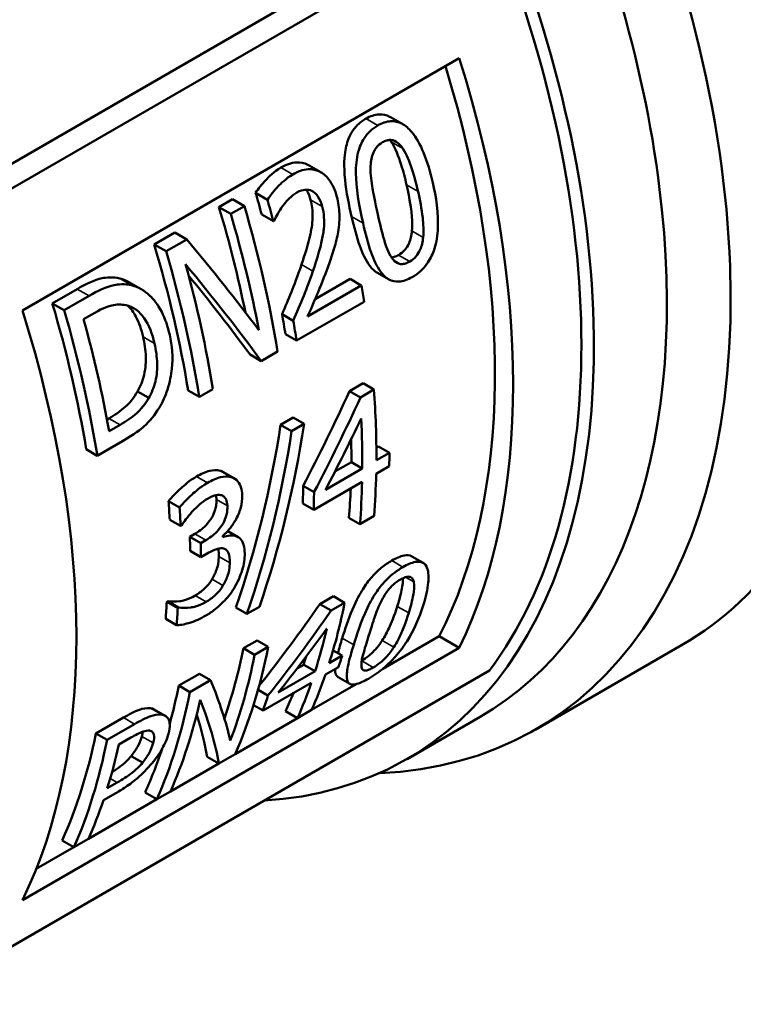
# Model space of a CAD drawing. Header units: millimetres. Extents: x 39 to 198, y 81 to 244.
# Tile 10 of 32: x 167 to 181, y 89 to 108. Entities that reach past the tile are written whole.
import ezdxf

# ---------------------------------------------------------------- set-up
doc = ezdxf.new("R2010")
doc.units = ezdxf.units.MM
doc.layers.add('Видимые тонкие (ГОСТ)', color=7, linetype='Continuous', lineweight=35)
doc.layers.add('Видимый контур (ГОСТ)', color=7, linetype='Continuous', lineweight=50)

msp = doc.modelspace()

# ---------------------------------------------------------------- linework, layer by layer
at = {"layer": 'Видимые тонкие (ГОСТ)'}
for p, q in [((174.009, 106.295), (173.779, 106.428)), ((174.497, 105.846), (174.271, 105.977)), ((172.361, 105.346), (172.132, 105.479)), ((174.791, 105.018), (174.569, 105.146)), ((172.933, 104.722), (172.708, 104.852)), ((173.724, 104.399), (173.502, 104.527)), ((174.891, 104.126), (174.673, 104.252)), ((174.63, 103.657), (174.413, 103.783)), ((172.752, 103.469), (172.532, 103.597)), ((169.236, 103.197), (169.008, 103.329)), ((168.409, 102.992), (168.179, 103.124)), ((169.679, 102.069), (169.457, 102.197)), ((169.014, 100.49), (168.796, 100.616)), ((170.708, 99.365), (170.495, 99.488)), ((171.165, 99.478), (170.952, 99.601)), ((171.093, 98.919), (170.88, 99.041)), ((170.673, 98.252), (170.461, 98.374)), ((171.288, 98.319), (171.098, 98.429)), ((171.141, 97.813), (170.929, 97.935)), ((174.498, 97.733), (174.282, 97.858)), ((171.008, 97.373), (170.796, 97.496)), ((174.709, 97.445), (174.55, 97.536)), ((170.679, 97.055), (170.466, 97.178)), ((174.611, 96.842), (174.389, 96.97)), ((173.543, 96.224), (173.321, 96.352)), ((174.321, 96.176), (174.095, 96.307)), ((173.924, 95.786), (173.699, 95.915)), ((169.819, 94.871), (169.602, 94.996)), ((169.291, 94.687), (169.075, 94.812)), ((169.654, 94.323), (169.435, 94.449)), ((168.957, 93.554), (168.821, 93.633))]:
    msp.add_line(p, q, dxfattribs=at)
at = {"layer": 'Видимый контур (ГОСТ)'}
for p, q in [((164.547, 104.191), (175.507, 110.519)), ((164.963, 103.95), (176.176, 110.424)), ((167.117, 102.707), (175.591, 107.599)), ((174.496, 106.319), (174.268, 106.451)), ((172.907, 105.387), (172.678, 105.519)), ((170.93, 104.712), (171.193, 104.864)), ((171.422, 104.731), (171.193, 104.864)), ((171.87, 104.856), (171.641, 104.988)), ((171.159, 104.58), (170.93, 104.712)), ((171.422, 104.731), (171.159, 104.58)), ((171.986, 104.44), (171.759, 104.57)), ((171.986, 104.44), (172.001, 104.449)), ((169.675, 103.988), (170.075, 104.219)), ((170.305, 104.086), (169.904, 103.855)), ((170.305, 104.086), (170.075, 104.219)), ((169.904, 103.855), (169.675, 103.988)), ((172.795, 102.927), (173.474, 103.319)), ((173.691, 103.193), (173.474, 103.319)), ((174.22, 103.313), (174.003, 103.438)), ((167.696, 102.845), (168.179, 103.124)), ((169.423, 103.119), (169.196, 103.25)), ((173.691, 103.193), (172.65, 102.592)), ((168.409, 102.992), (167.926, 102.713)), ((167.926, 102.713), (167.696, 102.845)), ((172.436, 102.123), (173.745, 102.878)), ((168.304, 102.538), (168.519, 102.662)), ((172.37, 102.509), (172.153, 102.634)), ((172.436, 102.123), (172.22, 102.248)), ((171.751, 101.727), (171.534, 101.852)), ((171.751, 101.727), (172.067, 101.91)), ((173.462, 101.145), (173.724, 101.296)), ((173.937, 101.173), (173.724, 101.296)), ((169.567, 101.011), (169.349, 101.137)), ((170.549, 101.033), (170.332, 101.158)), ((170.549, 101.033), (170.812, 101.185)), ((173.675, 101.022), (173.462, 101.145)), ((173.937, 101.173), (173.675, 101.022)), ((172.125, 100.492), (172.369, 100.633)), ((172.582, 100.51), (172.369, 100.633)), ((168.758, 100.594), (168.796, 100.616)), ((169.014, 100.49), (168.799, 100.366)), ((172.338, 100.369), (172.125, 100.492)), ((172.582, 100.51), (172.338, 100.369)), ((168.57, 99.891), (169.058, 100.173)), ((173.983, 100.047), (174.024, 100.071)), ((174.236, 99.948), (174.024, 100.071)), ((168.57, 99.891), (168.354, 100.016)), ((174.236, 99.948), (173.984, 99.802)), ((173.179, 99.583), (173.498, 99.767)), ((173.71, 99.644), (173.498, 99.767)), ((173.98, 99.54), (174.232, 99.686)), ((171.228, 99.452), (171.015, 99.575)), ((173.71, 99.644), (172.997, 99.232)), ((172.774, 99.185), (172.562, 99.307)), ((172.769, 98.842), (173.706, 99.383)), ((170.165, 98.888), (169.953, 99.011)), ((172.769, 98.842), (172.557, 98.964)), ((173.665, 98.565), (173.938, 98.723)), ((170.186, 98.529), (169.974, 98.651)), ((170.186, 98.529), (170.203, 98.539)), ((173.665, 98.565), (173.452, 98.688)), ((170.366, 98.32), (170.461, 98.374)), ((171.299, 98.313), (171.099, 98.429)), ((170.578, 98.197), (170.366, 98.32)), ((170.673, 98.252), (170.578, 98.197)), ((170.58, 97.924), (170.368, 98.047)), ((170.58, 97.924), (170.701, 97.994)), ((174.889, 97.813), (174.672, 97.939)), ((169.916, 97.061), (169.937, 97.073)), ((170.129, 96.938), (169.916, 97.061)), ((170.149, 96.95), (169.937, 97.073)), ((172.889, 97.014), (173.151, 97.165)), ((173.106, 96.889), (172.889, 97.014)), ((173.367, 97.04), (173.106, 96.889)), ((173.367, 97.04), (173.151, 97.165)), ((170.149, 96.95), (170.129, 96.938)), ((171.472, 96.824), (171.258, 96.947)), ((171.472, 96.824), (171.713, 96.963)), ((170.108, 96.603), (169.896, 96.726)), ((171.406, 96.158), (171.669, 96.31)), ((171.885, 96.185), (171.669, 96.31)), ((174.106, 95.759), (175.203, 96.392)), ((175.591, 96.168), (175.203, 96.392)), ((175.591, 96.168), (167.117, 91.276)), ((171.622, 96.033), (171.406, 96.158)), ((171.885, 96.185), (171.622, 96.033)), ((173.321, 96.015), (173.144, 96.117)), ((179.904, 96.218), (177.076, 94.585)), ((173.321, 96.015), (173.068, 95.869)), ((164.963, 89.253), (176.176, 95.727)), ((170.151, 95.433), (170.551, 95.665)), ((170.768, 95.539), (170.551, 95.665)), ((172.795, 95.711), (172.081, 95.299)), ((172.447, 95.767), (172.573, 95.839)), ((172.795, 95.711), (172.573, 95.839)), ((172.995, 95.647), (173.247, 95.793)), ((170.768, 95.539), (170.367, 95.308)), ((171.784, 94.949), (172.721, 95.49)), ((173.467, 95.468), (173.239, 95.6)), ((170.367, 95.308), (170.151, 95.433)), ((171.88, 95.239), (171.687, 95.35)), ((172.727, 94.963), (173.591, 95.462)), ((169.889, 94.847), (169.672, 94.973)), ((171.784, 94.949), (171.6, 95.055)), ((172.453, 94.803), (172.223, 94.935)), ((172.453, 94.803), (172.726, 94.961)), ((168.542, 94.504), (169.075, 94.812)), ((171.245, 94.107), (172.451, 94.804)), ((175.994, 94.827), (174.579, 94.01)), ((169.291, 94.687), (168.758, 94.379)), ((168.758, 94.379), (168.542, 94.504)), ((168.988, 94.29), (169.222, 94.425)), ((169.447, 93.94), (169.225, 94.068)), ((170.928, 93.923), (170.698, 94.055)), ((170.928, 93.923), (171.244, 94.105)), ((169.99, 93.383), (170.927, 93.923)), ((168.957, 93.554), (168.764, 93.443)), ((169.726, 93.229), (169.989, 93.381)), ((168.4, 92.464), (169.725, 93.23)), ((168.688, 93.209), (168.927, 93.347)), ((169.726, 93.229), (169.497, 93.361)), ((168.117, 92.3), (167.888, 92.432)), ((168.117, 92.3), (168.399, 92.463)), ((167.384, 91.878), (168.116, 92.301))]:
    msp.add_line(p, q, dxfattribs=at)
for centre, major_axis, ratio, start_param, end_param in [((176.224, 115.167), (9.125, -15.805), 0.57735, 0, 2.611139), ((174.668, 114.269), (9.125, -15.805), 0.57735, 6.132668, 8.728989), ((174.668, 114.269), (8.875, -15.372), 0.57735, 0.110663, 2.435851), ((170.779, 112.023), (9.125, -15.805), 0.57735, 0, 2.11214), ((167.951, 110.39), (9.125, -15.805), 0.57735, 5.989605, 8.23085), ((167.244, 109.982), (8.75, -15.155), 0.57735, 0, 1.878683), ((165.829, 109.166), (8.75, -15.155), 0.57735, 6.001688, 8.161869), ((165.728, 109.107), (8.65, -14.982), 0.57735, 0.238277, 1.33252), ((164.404, 108.343), (8.65, -14.982), 0.57735, 0.36883, 1.201966), ((164.404, 108.343), (8.4, -14.549), 0.57735, 0.355623, 1.190437), ((160.638, 106.169), (-8.4, 14.549), 0.57735, 4.286244, 4.313593), ((160.638, 106.169), (8.55, -14.809), 0.57735, 1.138071, 1.164869), ((159.961, 105.778), (-8.4, 14.549), 0.57735, 4.186563, 4.321105), ((160.224, 105.929), (-8.55, 14.809), 0.57735, 4.130201, 4.31382), ((159.961, 105.778), (8.55, -14.809), 0.57735, 1.026067, 1.172227), ((161.427, 106.624), (13.2, -12.058), 0.25949, 0.943985, 1.090145), ((154.516, 102.634), (8.65, -14.982), 0.57735, 0.238277, 1.33252), ((158.706, 105.053), (-8.4, 14.549), 0.57735, 4.133882, 4.321105), ((158.706, 105.053), (8.55, -14.809), 0.57735, 0.988609, 1.172227), ((158.969, 105.205), (-8.55, 14.809), 0.57735, 4.130201, 4.287857), ((161.16, 106.47), (-13.234, 12.038), 0.256785, 4.048388, 4.206043), ((161.16, 106.47), (13.002, -11.827), 0.256785, 0.910476, 1.042177), ((161.902, 106.898), (-8.55, 14.809), 0.57735, 4.130201, 4.151005), ((156.728, 103.911), (-8.4, 14.549), 0.57735, 4.133882, 4.321105), ((155.93, 103.45), (8.65, -14.982), 0.57735, 0.36883, 1.201966), ((156.728, 103.911), (8.55, -14.809), 0.57735, 0.988609, 1.172227), ((157.009, 104.073), (-8.55, 14.809), 0.57735, 4.150859, 4.292115), ((160.594, 106.143), (-8.4, 14.549), 0.57735, 4.133882, 4.159832), ((160.594, 106.143), (8.55, -14.809), 0.57735, 0.988609, 1.014081), ((160.703, 106.206), (-9.819, -19.932), 0.616513, 1.528094, 1.620251), ((160.703, 106.206), (-9.995, -20.288), 0.616513, 1.52813, 1.618667), ((161.892, 106.893), (-8.55, 14.809), 0.57735, 3.91914, 4.015505), ((159.943, 105.767), (2.726, -17.149), 0.707362, 0.922379, 1.148196), ((160.186, 105.907), (2.743, -17.466), 0.70761, 0.926158, 1.147996), ((160.987, 106.37), (-9.878, -20.256), 0.618607, 1.519677, 1.588241), ((161.619, 106.735), (8.55, -14.809), 0.57735, 0.777547, 0.84611), ((159.943, 105.767), (-2.775, 17.456), 0.707362, 4.066225, 4.288063), ((161.619, 106.735), (-8.4, 14.549), 0.57735, 3.918999, 3.951357), ((162.145, 107.039), (-8.55, 14.809), 0.57735, 3.900228, 3.91914), ((161.892, 106.893), (-8.55, 14.809), 0.57735, 3.83984, 3.900228), ((160.682, 106.194), (-8.4, 14.549), 0.57735, 3.89975, 3.924932), ((161.619, 106.735), (8.55, -14.809), 0.57735, 0.698248, 0.758635), ((160.682, 106.194), (8.55, -14.809), 0.57735, 0.758635, 0.783376), ((161.619, 106.735), (-8.4, 14.549), 0.57735, 3.83828, 3.881196), ((158.114, 104.711), (-8.4, 14.549), 0.57735, 3.98444, 4.009827), ((158.114, 104.711), (8.55, -14.809), 0.57735, 0.841838, 0.866778), ((158.912, 105.172), (-8.55, 14.809), 0.57735, 3.935774, 3.93748), ((158.489, 104.927), (-8.4, 14.549), 0.57735, 3.925367, 3.945193), ((158.489, 104.927), (8.55, -14.809), 0.57735, 0.783802, 0.803281), ((158.056, 104.677), (-8.4, 14.549), 0.57735, 3.845542, 3.870927), ((163.364, 107.742), (-9.819, -19.932), 0.616513, 1.233486, 1.324673), ((161.521, 106.678), (-8.55, 14.809), 0.57735, 3.625749, 3.725167), ((158.056, 104.677), (8.55, -14.809), 0.57735, 0.705381, 0.730318), ((163.364, 107.742), (-9.995, -20.288), 0.616513, 1.235009, 1.328329), ((163.623, 107.892), (-9.878, -20.256), 0.618607, 1.226287, 1.297321), ((161.248, 106.52), (8.55, -14.809), 0.57735, 0.484156, 0.55519), ((159.776, 105.671), (-8.4, 14.549), 0.57735, 3.602416, 3.721512), ((160.039, 105.823), (-8.55, 14.809), 0.57735, 3.541628, 3.725167), ((159.776, 105.671), (8.55, -14.809), 0.57735, 0.439164, 0.583574), ((161.248, 106.52), (-8.4, 14.549), 0.57735, 3.620196, 3.634571), ((161.774, 106.824), (-8.55, 14.809), 0.57735, 3.605886, 3.625749), ((157.689, 104.466), (13.2, -12.058), 0.25949, 0.357082, 0.501492), ((161.248, 106.52), (8.55, -14.809), 0.57735, 0.400035, 0.464294), ((161.521, 106.678), (-8.55, 14.809), 0.57735, 3.541628, 3.605886), ((158.521, 104.946), (8.55, -14.809), 0.57735, 0.400035, 0.583574), ((158.521, 104.946), (-8.4, 14.549), 0.57735, 3.658317, 3.721512), ((161.248, 106.52), (-8.4, 14.549), 0.57735, 3.534374, 3.568852), ((158.784, 105.098), (-8.55, 14.809), 0.57735, 3.541628, 3.700432), ((157.391, 104.293), (-13.234, 12.038), 0.256785, 3.459815, 3.618618), ((160.311, 105.98), (8.55, -14.809), 0.57735, 0.464294, 0.490255), ((157.391, 104.293), (13.002, -11.827), 0.256785, 0.310968, 0.421617), ((156.912, 104.017), (-8.4, 14.549), 0.57735, 3.534374, 3.721512), ((156.912, 104.017), (8.55, -14.809), 0.57735, 0.400035, 0.583574), ((157.194, 104.18), (-8.55, 14.809), 0.57735, 3.632144, 3.704515), ((158.521, 104.946), (-8.4, 14.549), 0.57735, 3.534374, 3.614928), ((157.194, 104.18), (-8.55, 14.809), 0.57735, 3.541628, 3.611275)]:
    msp.add_ellipse(centre, major_axis=major_axis, ratio=ratio, start_param=start_param, end_param=end_param, dxfattribs=at)
for points, knots in [([(173.502, 104.527), (173.45, 104.752), (173.401, 104.999), (173.347, 105.523), (173.363, 105.703), (173.4, 105.918), (173.429, 106.016), (173.509, 106.174), (173.55, 106.233), (173.653, 106.344), (173.715, 106.39), (173.779, 106.428)], [0, 0, 0, 0, 0.0749255, 0.0749255, 0.1633376, 0.1633376, 0.2446642, 0.2446642, 0.3065551, 0.3065551, 0.3771641, 0.3771641, 0.3771641, 0.3771641]), ([(173.779, 106.428), (173.862, 106.475), (173.949, 106.506), (174.108, 106.513), (174.175, 106.498), (174.25, 106.461), (174.259, 106.456), (174.268, 106.451)], [0, 0, 0, 0, 0.03505126, 0.03505126, 0.06304654, 0.06304654, 0.06713593, 0.06713593, 0.06713593, 0.06713593]), ([(175.079, 105.185), (175.034, 105.385), (174.974, 105.59), (174.837, 105.915), (174.762, 106.057), (174.612, 106.236), (174.548, 106.293), (174.408, 106.365), (174.338, 106.381), (174.177, 106.373), (174.091, 106.342), (174.009, 106.295)], [-0.2142593, -0.2142593, -0.2142593, -0.2142593, -0.1477383, -0.1477383, -0.0960841, -0.0960841, -0.0639153, -0.0639153, -0.0348449, -0.0348449, 0, 0, 0, 0]), ([(174.009, 106.295), (173.957, 106.265), (173.907, 106.229), (173.818, 106.144), (173.779, 106.098), (173.694, 105.967), (173.657, 105.878), (173.596, 105.65), (173.585, 105.51), (173.588, 105.096), (173.64, 104.766), (173.724, 104.399)], [-0.287362, -0.287362, -0.287362, -0.287362, -0.2553979, -0.2553979, -0.2259171, -0.2259171, -0.1822754, -0.1822754, -0.1221679, -0.1221679, 0, 0, 0, 0]), ([(173.871, 105.479), (173.872, 105.525), (173.875, 105.572), (173.889, 105.659), (173.899, 105.699), (173.931, 105.79), (173.955, 105.83), (174.016, 105.909), (174.058, 105.943), (174.103, 105.969)], [-0.0538572, -0.0538572, -0.0538572, -0.0538572, -0.04265138, -0.04265138, -0.03271533, -0.03271533, -0.01898097, -0.01898097, 0, 0, 0, 0]), ([(174.103, 105.969), (174.129, 105.984), (174.156, 105.996), (174.209, 106.011), (174.234, 106.015), (174.282, 106.014), (174.321, 106.008), (174.418, 105.948), (174.461, 105.9), (174.497, 105.846)], [-0.09343457, -0.09343457, -0.09343457, -0.09343457, -0.06764655, -0.06764655, -0.04425229, -0.04425229, -0.02292371, -0.02292371, 0, 0, 0, 0]), ([(174.569, 105.146), (174.539, 105.275), (174.504, 105.407), (174.414, 105.695), (174.352, 105.857), (174.271, 105.977)], [0, 0, 0, 0, 0.04299808, 0.04299808, 0.09923525, 0.09923525, 0.09923525, 0.09923525]), ([(174.497, 105.846), (174.574, 105.731), (174.628, 105.586), (174.706, 105.358), (174.753, 105.184), (174.791, 105.018)], [-0.08013709, -0.08013709, -0.08013709, -0.08013709, -0.05540851, -0.05540851, 0, 0, 0, 0]), ([(171.641, 104.988), (171.692, 105.068), (171.764, 105.154), (171.891, 105.292), (171.995, 105.401), (172.132, 105.479)], [0, 0, 0, 0, 0.0305317, 0.0305317, 0.05482832, 0.05482832, 0.05482832, 0.05482832]), ([(172.132, 105.479), (172.227, 105.534), (172.328, 105.573), (172.508, 105.583), (172.582, 105.568), (172.661, 105.529), (172.67, 105.524), (172.678, 105.519)], [0, 0, 0, 0, 0.04050385, 0.04050385, 0.07105253, 0.07105253, 0.07471386, 0.07471386, 0.07471386, 0.07471386]), ([(173.217, 104.91), (173.199, 104.977), (173.178, 105.041), (173.125, 105.155), (173.096, 105.206), (173, 105.329), (172.936, 105.373), (172.812, 105.436), (172.738, 105.45), (172.558, 105.44), (172.457, 105.402), (172.361, 105.346)], [-0.123555, -0.123555, -0.123555, -0.123555, -0.108642, -0.108642, -0.0949591, -0.0949591, -0.0711412, -0.0711412, -0.0405265, -0.0405265, 0, 0, 0, 0]), ([(174.012, 104.566), (173.955, 104.818), (173.924, 104.987), (173.886, 105.201), (173.868, 105.345), (173.871, 105.479)], [-0.06854013, -0.06854013, -0.06854013, -0.06854013, -0.04056832, -0.04056832, 0, 0, 0, 0]), ([(172.361, 105.346), (172.226, 105.268), (172.123, 105.161), (172.003, 105.033), (171.924, 104.942), (171.87, 104.856)], [-0.05056736, -0.05056736, -0.05056736, -0.05056736, -0.03261693, -0.03261693, 0, 0, 0, 0]), ([(172.439, 104.994), (172.507, 105.033), (172.56, 105.045), (172.643, 105.053), (172.688, 105.045), (172.731, 105.026)], [-0.03334779, -0.03334779, -0.03334779, -0.03334779, -0.01872512, -0.01872512, 0, 0, 0, 0]), ([(172.708, 104.852), (172.691, 104.916), (172.668, 104.978), (172.632, 105.037), (172.628, 105.043), (172.624, 105.05)], [0, 0, 0, 0, 0.02119325, 0.02119325, 0.02381076, 0.02381076, 0.02381076, 0.02381076]), ([(172.731, 105.026), (172.754, 105.015), (172.775, 105.001), (172.819, 104.962), (172.838, 104.937), (172.888, 104.864), (172.915, 104.794), (172.933, 104.722)], [-0.03737984, -0.03737984, -0.03737984, -0.03737984, -0.03144579, -0.03144579, -0.02386957, -0.02386957, 0, 0, 0, 0]), ([(174.673, 104.252), (174.684, 104.366), (174.678, 104.488), (174.659, 104.662), (174.639, 104.842), (174.569, 105.146)], [0, 0, 0, 0, 0.03487882, 0.03487882, 0.0556827, 0.0556827, 0.0556827, 0.0556827]), ([(174.68, 103.357), (174.734, 103.387), (174.787, 103.425), (174.882, 103.51), (174.925, 103.557), (175.02, 103.688), (175.064, 103.773), (175.137, 103.98), (175.164, 104.109), (175.195, 104.581), (175.138, 104.929), (175.079, 105.185)], [-0.2080451, -0.2080451, -0.2080451, -0.2080451, -0.1825383, -0.1825383, -0.1591302, -0.1591302, -0.1256176, -0.1256176, -0.085182, -0.085182, 0, 0, 0, 0]), ([(174.791, 105.018), (174.829, 104.85), (174.861, 104.68), (174.896, 104.388), (174.903, 104.251), (174.891, 104.126)], [-0.09453696, -0.09453696, -0.09453696, -0.09453696, -0.03845487, -0.03845487, 0, 0, 0, 0]), ([(172.164, 104.728), (172.222, 104.807), (172.273, 104.859), (172.339, 104.925), (172.387, 104.964), (172.439, 104.994)], [-0.03200021, -0.03200021, -0.03200021, -0.03200021, -0.0219864, -0.0219864, 0, 0, 0, 0]), ([(172.532, 103.597), (172.594, 103.781), (172.661, 103.998), (172.73, 104.314), (172.746, 104.427), (172.747, 104.651), (172.734, 104.754), (172.708, 104.852)], [0, 0, 0, 0, 0.0585863, 0.0585863, 0.0974787, 0.0974787, 0.1331564, 0.1331564, 0.1331564, 0.1331564]), ([(173.248, 104.275), (173.27, 104.413), (173.268, 104.524), (173.262, 104.695), (173.244, 104.805), (173.217, 104.91)], [-0.05249728, -0.05249728, -0.05249728, -0.05249728, -0.03471607, -0.03471607, 0, 0, 0, 0]), ([(172.001, 104.449), (172.023, 104.494), (172.046, 104.537), (172.098, 104.633), (172.129, 104.682), (172.164, 104.728)], [-0.03421923, -0.03421923, -0.03421923, -0.03421923, -0.01870676, -0.01870676, 0, 0, 0, 0]), ([(172.933, 104.722), (172.951, 104.655), (172.962, 104.586), (172.972, 104.441), (172.971, 104.367), (172.961, 104.27), (172.959, 104.248), (172.923, 103.998), (172.827, 103.688), (172.752, 103.469)], [-0.1206385, -0.1206385, -0.1206385, -0.1206385, -0.0985051, -0.0985051, -0.0760215, -0.0760215, -0.0694026, -0.0694026, 0, 0, 0, 0]), ([(174.003, 103.438), (173.945, 103.472), (173.895, 103.521), (173.774, 103.685), (173.712, 103.822), (173.599, 104.135), (173.547, 104.333), (173.502, 104.527)], [0.0669535, 0.0669535, 0.0669535, 0.0669535, 0.0959478, 0.0959478, 0.1466492, 0.1466492, 0.2112873, 0.2112873, 0.2112873, 0.2112873]), ([(174.259, 103.769), (174.189, 103.889), (174.149, 104.023), (174.09, 104.231), (174.049, 104.405), (174.012, 104.566)], [-0.07478836, -0.07478836, -0.07478836, -0.07478836, -0.05357123, -0.05357123, 0, 0, 0, 0]), ([(173.071, 103.631), (173.109, 103.738), (173.145, 103.847), (173.208, 104.061), (173.232, 104.168), (173.248, 104.275)], [-0.06701904, -0.06701904, -0.06701904, -0.06701904, -0.03257176, -0.03257176, 0, 0, 0, 0]), ([(173.724, 104.399), (173.768, 104.205), (173.819, 104.007), (173.93, 103.698), (173.989, 103.565), (174.11, 103.397), (174.164, 103.343), (174.287, 103.276), (174.351, 103.263), (174.506, 103.273), (174.595, 103.307), (174.68, 103.357)], [-0.2114625, -0.2114625, -0.2114625, -0.2114625, -0.1466285, -0.1466285, -0.0971064, -0.0971064, -0.065665, -0.065665, -0.036408, -0.036408, 0, 0, 0, 0]), ([(174.413, 103.783), (174.458, 103.809), (174.502, 103.843), (174.566, 103.919), (174.593, 103.959), (174.632, 104.05), (174.644, 104.087), (174.663, 104.168), (174.669, 104.21), (174.673, 104.252)], [0, 0, 0, 0, 0.01926234, 0.01926234, 0.03184082, 0.03184082, 0.04006068, 0.04006068, 0.04903687, 0.04903687, 0.04903687, 0.04903687]), ([(174.891, 104.126), (174.887, 104.084), (174.881, 104.041), (174.862, 103.961), (174.85, 103.924), (174.811, 103.833), (174.783, 103.793), (174.72, 103.718), (174.676, 103.684), (174.63, 103.657)], [-0.04872333, -0.04872333, -0.04872333, -0.04872333, -0.03980609, -0.03980609, -0.03182853, -0.03182853, -0.01923226, -0.01923226, 0, 0, 0, 0]), ([(174.63, 103.657), (174.603, 103.642), (174.575, 103.628), (174.521, 103.612), (174.496, 103.608), (174.452, 103.608), (174.414, 103.612), (174.325, 103.671), (174.289, 103.716), (174.259, 103.769)], [-0.1066753, -0.1066753, -0.1066753, -0.1066753, -0.0743179, -0.0743179, -0.0451939, -0.0451939, -0.022612, -0.022612, 0, 0, 0, 0]), ([(174.28, 103.735), (174.296, 103.736), (174.312, 103.74), (174.357, 103.754), (174.385, 103.767), (174.413, 103.783)], [0.05529567, 0.05529567, 0.05529567, 0.05529567, 0.07409079, 0.07409079, 0.10638847, 0.10638847, 0.10638847, 0.10638847]), ([(172.153, 102.634), (172.215, 102.777), (172.275, 102.922), (172.388, 103.2), (172.453, 103.365), (172.532, 103.597)], [0, 0, 0, 0, 0.04708021, 0.04708021, 0.09078052, 0.09078052, 0.09078052, 0.09078052]), ([(172.65, 102.592), (172.729, 102.77), (172.813, 102.969), (172.931, 103.249), (173.005, 103.44), (173.071, 103.631)], [-0.09166441, -0.09166441, -0.09166441, -0.09166441, -0.06087613, -0.06087613, 0, 0, 0, 0]), ([(168.179, 103.124), (168.341, 103.217), (168.518, 103.303), (168.738, 103.347), (168.872, 103.364), (169.008, 103.329)], [0, 0, 0, 0, 0.0686154, 0.0686154, 0.1030432, 0.1030432, 0.1030432, 0.1030432]), ([(172.752, 103.469), (172.671, 103.233), (172.602, 103.061), (172.509, 102.831), (172.44, 102.669), (172.37, 102.509)], [-0.07494395, -0.07494395, -0.07494395, -0.07494395, -0.05284209, -0.05284209, 0, 0, 0, 0]), ([(169.236, 103.197), (169.101, 103.232), (168.968, 103.214), (168.749, 103.172), (168.571, 103.085), (168.409, 102.992)], [-0.1025977, -0.1025977, -0.1025977, -0.1025977, -0.0689835, -0.0689835, 0, 0, 0, 0]), ([(169.974, 102.235), (169.938, 102.393), (169.888, 102.545), (169.739, 102.836), (169.656, 102.931), (169.484, 103.094), (169.366, 103.162), (169.236, 103.197)], [-0.1193637, -0.1193637, -0.1193637, -0.1193637, -0.0887648, -0.0887648, -0.0539406, -0.0539406, 0, 0, 0, 0]), ([(168.519, 102.662), (168.688, 102.76), (168.792, 102.791), (168.943, 102.827), (169.036, 102.828), (169.127, 102.811)], [-0.06059989, -0.06059989, -0.06059989, -0.06059989, -0.03763765, -0.03763765, 0, 0, 0, 0]), ([(169.127, 102.811), (169.195, 102.797), (169.259, 102.769), (169.379, 102.683), (169.432, 102.627), (169.575, 102.425), (169.638, 102.25), (169.679, 102.069)], [-0.117181, -0.117181, -0.117181, -0.117181, -0.0890429, -0.0890429, -0.0601434, -0.0601434, 0, 0, 0, 0]), ([(169.457, 102.197), (169.425, 102.337), (169.38, 102.473), (169.272, 102.672), (169.22, 102.745), (169.158, 102.804)], [0, 0, 0, 0, 0.04644149, 0.04644149, 0.07864939, 0.07864939, 0.07864939, 0.07864939]), ([(169.349, 101.137), (169.407, 101.237), (169.45, 101.345), (169.509, 101.597), (169.514, 101.72), (169.506, 101.945), (169.486, 102.075), (169.457, 102.197)], [0, 0, 0, 0, 0.0357347, 0.0357347, 0.0777161, 0.0777161, 0.1358582, 0.1358582, 0.1358582, 0.1358582]), ([(169.773, 100.824), (169.838, 100.932), (169.89, 101.048), (169.978, 101.319), (170.003, 101.461), (170.039, 101.804), (170.022, 102.024), (169.974, 102.235)], [-0.1340498, -0.1340498, -0.1340498, -0.1340498, -0.1049117, -0.1049117, -0.0700405, -0.0700405, 0, 0, 0, 0]), ([(169.679, 102.069), (169.708, 101.943), (169.728, 101.808), (169.733, 101.585), (169.728, 101.466), (169.668, 101.218), (169.625, 101.11), (169.567, 101.011)], [-0.1397994, -0.1397994, -0.1397994, -0.1397994, -0.0765907, -0.0765907, -0.0355511, -0.0355511, 0, 0, 0, 0]), ([(168.796, 100.616), (168.905, 100.678), (169.017, 100.754), (169.141, 100.865), (169.19, 100.91), (169.283, 101.028), (169.318, 101.08), (169.349, 101.137)], [0, 0, 0, 0, 0.04596328, 0.04596328, 0.05653426, 0.05653426, 0.06397136, 0.06397136, 0.06397136, 0.06397136]), ([(169.567, 101.011), (169.536, 100.954), (169.5, 100.901), (169.407, 100.784), (169.359, 100.739), (169.235, 100.629), (169.123, 100.553), (169.014, 100.49)], [-0.06376274, -0.06376274, -0.06376274, -0.06376274, -0.05637954, -0.05637954, -0.04602288, -0.04602288, 0, 0, 0, 0]), ([(169.058, 100.173), (169.295, 100.31), (169.415, 100.408), (169.587, 100.56), (169.686, 100.685), (169.773, 100.824)], [-0.07828905, -0.07828905, -0.07828905, -0.07828905, -0.05089369, -0.05089369, 0, 0, 0, 0]), ([(169.953, 99.011), (170.02, 99.097), (170.108, 99.185), (170.248, 99.312), (170.36, 99.411), (170.495, 99.488)], [0, 0, 0, 0, 0.0339479, 0.0339479, 0.05475477, 0.05475477, 0.05475477, 0.05475477]), ([(170.495, 99.488), (170.578, 99.536), (170.667, 99.578), (170.812, 99.613), (170.882, 99.619), (170.952, 99.601)], [0, 0, 0, 0, 0.03537295, 0.03537295, 0.06225968, 0.06225968, 0.06225968, 0.06225968]), ([(171.165, 99.478), (171.095, 99.496), (171.025, 99.491), (170.88, 99.455), (170.791, 99.413), (170.708, 99.365)], [-0.06225299, -0.06225299, -0.06225299, -0.06225299, -0.03538125, -0.03538125, 0, 0, 0, 0]), ([(171.38, 99.12), (171.378, 99.177), (171.37, 99.231), (171.345, 99.315), (171.327, 99.356), (171.262, 99.436), (171.217, 99.464), (171.165, 99.478)], [-0.0776575, -0.0776575, -0.0776575, -0.0776575, -0.04763057, -0.04763057, -0.0257415, -0.0257415, 0, 0, 0, 0]), ([(170.708, 99.365), (170.573, 99.287), (170.461, 99.189), (170.322, 99.063), (170.233, 98.975), (170.165, 98.888)], [-0.05418467, -0.05418467, -0.05418467, -0.05418467, -0.03414057, -0.03414057, 0, 0, 0, 0]), ([(170.705, 99.057), (170.777, 99.098), (170.825, 99.113), (170.889, 99.133), (170.93, 99.136), (170.968, 99.128)], [-0.0275263, -0.0275263, -0.0275263, -0.0275263, -0.01856847, -0.01856847, 0, 0, 0, 0]), ([(170.968, 99.128), (170.989, 99.123), (171.008, 99.113), (171.036, 99.089), (171.054, 99.071), (171.083, 99.008), (171.091, 98.965), (171.093, 98.919)], [-0.04710865, -0.04710865, -0.04710865, -0.04710865, -0.02983941, -0.02983941, -0.01662985, -0.01662985, 0, 0, 0, 0]), ([(171.002, 98.337), (171.052, 98.378), (171.098, 98.426), (171.187, 98.536), (171.226, 98.597), (171.31, 98.753), (171.337, 98.829), (171.375, 98.969), (171.383, 99.046), (171.38, 99.12)], [-0.07175431, -0.07175431, -0.07175431, -0.07175431, -0.05874227, -0.05874227, -0.04545274, -0.04545274, -0.02636814, -0.02636814, 0, 0, 0, 0]), ([(170.406, 98.801), (170.478, 98.879), (170.534, 98.928), (170.603, 98.989), (170.653, 99.027), (170.705, 99.057)], [-0.03054832, -0.03054832, -0.03054832, -0.03054832, -0.02208364, -0.02208364, 0, 0, 0, 0]), ([(170.461, 98.374), (170.533, 98.416), (170.607, 98.47), (170.723, 98.592), (170.765, 98.648), (170.823, 98.75), (170.844, 98.798), (170.867, 98.881), (170.873, 98.912), (170.881, 98.977), (170.882, 99.01), (170.88, 99.041)], [0, 0, 0, 0, 0.03087051, 0.03087051, 0.05336892, 0.05336892, 0.07277809, 0.07277809, 0.08517751, 0.08517751, 0.09865436, 0.09865436, 0.09865436, 0.09865436]), ([(171.093, 98.919), (171.094, 98.887), (171.093, 98.854), (171.086, 98.79), (171.079, 98.758), (171.056, 98.676), (171.036, 98.627), (170.977, 98.526), (170.935, 98.469), (170.819, 98.348), (170.746, 98.294), (170.673, 98.252)], [-0.09872249, -0.09872249, -0.09872249, -0.09872249, -0.08520425, -0.08520425, -0.07280852, -0.07280852, -0.05337551, -0.05337551, -0.03086775, -0.03086775, 0, 0, 0, 0]), ([(170.203, 98.539), (170.232, 98.58), (170.261, 98.62), (170.326, 98.709), (170.367, 98.757), (170.406, 98.801)], [-0.03385094, -0.03385094, -0.03385094, -0.03385094, -0.01865306, -0.01865306, 0, 0, 0, 0]), ([(171.288, 98.319), (171.225, 98.352), (171.168, 98.347), (171.1, 98.34), (171.052, 98.33), (171.003, 98.313)], [-0.03094373, -0.03094373, -0.03094373, -0.03094373, -0.02112024, -0.02112024, 0, 0, 0, 0]), ([(171.429, 97.956), (171.431, 98.013), (171.428, 98.069), (171.413, 98.148), (171.402, 98.19), (171.355, 98.271), (171.326, 98.301), (171.288, 98.319)], [-0.08716399, -0.08716399, -0.08716399, -0.08716399, -0.04547791, -0.04547791, -0.02149099, -0.02149099, 0, 0, 0, 0]), ([(170.701, 97.994), (170.79, 98.045), (170.86, 98.073), (170.946, 98.097), (170.985, 98.1), (171.02, 98.091)], [-0.0377445, -0.0377445, -0.0377445, -0.0377445, -0.01840471, -0.01840471, 0, 0, 0, 0]), ([(171.02, 98.091), (171.041, 98.086), (171.06, 98.076), (171.096, 98.042), (171.109, 98.018), (171.137, 97.953), (171.143, 97.885), (171.141, 97.813)], [-0.04309216, -0.04309216, -0.04309216, -0.04309216, -0.03615747, -0.03615747, -0.02713298, -0.02713298, 0, 0, 0, 0]), ([(171.215, 97.311), (171.297, 97.442), (171.341, 97.552), (171.407, 97.744), (171.426, 97.853), (171.429, 97.956)], [-0.06492504, -0.06492504, -0.06492504, -0.06492504, -0.038612, -0.038612, 0, 0, 0, 0]), ([(174.282, 97.858), (174.367, 97.907), (174.45, 97.943), (174.58, 97.967), (174.628, 97.962), (174.668, 97.941), (174.67, 97.94), (174.672, 97.939)], [0, 0, 0, 0, 0.03612934, 0.03612934, 0.0650522, 0.0650522, 0.06641518, 0.06641518, 0.06641518, 0.06641518]), ([(170.796, 97.496), (170.835, 97.563), (170.867, 97.632), (170.902, 97.736), (170.925, 97.812), (170.929, 97.935)], [0, 0, 0, 0, 0.02346331, 0.02346331, 0.03514468, 0.03514468, 0.03514468, 0.03514468]), ([(171.141, 97.813), (171.137, 97.69), (171.114, 97.614), (171.08, 97.51), (171.048, 97.441), (171.008, 97.373)], [-0.03504931, -0.03504931, -0.03504931, -0.03504931, -0.02357386, -0.02357386, 0, 0, 0, 0]), ([(173.321, 96.352), (173.374, 96.522), (173.439, 96.717), (173.6, 97.099), (173.672, 97.224), (173.772, 97.385), (173.832, 97.468), (173.958, 97.609), (174.017, 97.666), (174.146, 97.772), (174.215, 97.819), (174.282, 97.858)], [0, 0, 0, 0, 0.0770558, 0.0770558, 0.1515275, 0.1515275, 0.2360566, 0.2360566, 0.3046352, 0.3046352, 0.3813779, 0.3813779, 0.3813779, 0.3813779]), ([(174.9, 97.009), (174.943, 97.152), (174.978, 97.299), (175, 97.531), (174.997, 97.631), (174.951, 97.761), (174.921, 97.796), (174.845, 97.837), (174.796, 97.842), (174.665, 97.818), (174.583, 97.782), (174.498, 97.733)], [-0.1822375, -0.1822375, -0.1822375, -0.1822375, -0.1318943, -0.1318943, -0.0931914, -0.0931914, -0.0651891, -0.0651891, -0.0359965, -0.0359965, 0, 0, 0, 0]), ([(174.498, 97.733), (174.444, 97.701), (174.389, 97.665), (174.283, 97.583), (174.233, 97.539), (174.115, 97.421), (174.053, 97.346), (173.929, 97.169), (173.867, 97.062), (173.682, 96.674), (173.598, 96.405), (173.543, 96.224)], [-0.1986676, -0.1986676, -0.1986676, -0.1986676, -0.1740895, -0.1740895, -0.1515821, -0.1515821, -0.1197489, -0.1197489, -0.081626, -0.081626, 0, 0, 0, 0]), ([(170.466, 97.178), (170.526, 97.212), (170.585, 97.257), (170.657, 97.322), (170.69, 97.352), (170.752, 97.428), (170.775, 97.461), (170.796, 97.496)], [0, 0, 0, 0, 0.02537503, 0.02537503, 0.03135812, 0.03135812, 0.03550921, 0.03550921, 0.03550921, 0.03550921]), ([(174.081, 97.079), (174.099, 97.114), (174.119, 97.149), (174.161, 97.216), (174.183, 97.247), (174.244, 97.326), (174.279, 97.362), (174.355, 97.43), (174.403, 97.463), (174.449, 97.49)], [-0.04894507, -0.04894507, -0.04894507, -0.04894507, -0.04000852, -0.04000852, -0.03202456, -0.03202456, -0.01943619, -0.01943619, 0, 0, 0, 0]), ([(174.389, 96.97), (174.418, 97.061), (174.444, 97.155), (174.486, 97.346), (174.5, 97.44), (174.497, 97.515)], [0, 0, 0, 0, 0.04136144, 0.04136144, 0.08870631, 0.08870631, 0.08870631, 0.08870631]), ([(174.449, 97.49), (174.475, 97.505), (174.501, 97.518), (174.548, 97.536), (174.569, 97.543), (174.606, 97.547), (174.634, 97.548), (174.687, 97.513), (174.702, 97.482), (174.709, 97.445)], [-0.09209434, -0.09209434, -0.09209434, -0.09209434, -0.06645425, -0.06645425, -0.04329246, -0.04329246, -0.02211979, -0.02211979, 0, 0, 0, 0]), ([(174.709, 97.445), (174.725, 97.364), (174.709, 97.257), (174.681, 97.092), (174.648, 96.963), (174.611, 96.842)], [-0.07791919, -0.07791919, -0.07791919, -0.07791919, -0.05471992, -0.05471992, 0, 0, 0, 0]), ([(170.676, 96.793), (170.736, 96.827), (170.796, 96.867), (170.91, 96.955), (170.963, 97.002), (171.089, 97.132), (171.157, 97.217), (171.215, 97.311)], [-0.08151905, -0.08151905, -0.08151905, -0.08151905, -0.05643829, -0.05643829, -0.03341149, -0.03341149, 0, 0, 0, 0]), ([(171.008, 97.373), (170.988, 97.338), (170.965, 97.305), (170.903, 97.229), (170.87, 97.2), (170.798, 97.134), (170.739, 97.09), (170.679, 97.055)], [-0.0354906, -0.0354906, -0.0354906, -0.0354906, -0.03134757, -0.03134757, -0.0253789, -0.0253789, 0, 0, 0, 0]), ([(169.937, 97.073), (170.001, 97.057), (170.084, 97.06), (170.213, 97.077), (170.322, 97.094), (170.466, 97.178)], [0, 0, 0, 0, 0.03512039, 0.03512039, 0.0537859, 0.0537859, 0.0537859, 0.0537859]), ([(170.679, 97.055), (170.534, 96.972), (170.426, 96.955), (170.297, 96.937), (170.214, 96.934), (170.149, 96.95)], [-0.05337542, -0.05337542, -0.05337542, -0.05337542, -0.03529289, -0.03529289, 0, 0, 0, 0]), ([(173.83, 95.568), (173.881, 95.597), (173.934, 95.631), (174.039, 95.705), (174.089, 95.744), (174.214, 95.851), (174.284, 95.92), (174.44, 96.094), (174.515, 96.198), (174.707, 96.501), (174.817, 96.739), (174.9, 97.009)], [-0.2859559, -0.2859559, -0.2859559, -0.2859559, -0.254556, -0.254556, -0.2255395, -0.2255395, -0.1821081, -0.1821081, -0.1220269, -0.1220269, 0, 0, 0, 0]), ([(173.832, 96.391), (173.893, 96.592), (173.938, 96.726), (173.986, 96.866), (174.027, 96.975), (174.081, 97.079)], [-0.05864472, -0.05864472, -0.05864472, -0.05864472, -0.03918567, -0.03918567, 0, 0, 0, 0]), ([(174.095, 96.307), (174.148, 96.388), (174.193, 96.474), (174.272, 96.643), (174.33, 96.782), (174.389, 96.97)], [0, 0, 0, 0, 0.03376688, 0.03376688, 0.07446412, 0.07446412, 0.07446412, 0.07446412]), ([(174.611, 96.842), (174.55, 96.645), (174.498, 96.522), (174.434, 96.374), (174.383, 96.272), (174.321, 96.176)], [-0.06523599, -0.06523599, -0.06523599, -0.06523599, -0.03942241, -0.03942241, 0, 0, 0, 0]), ([(170.108, 96.603), (170.198, 96.605), (170.299, 96.633), (170.465, 96.684), (170.569, 96.731), (170.676, 96.793)], [-0.07418478, -0.07418478, -0.07418478, -0.07418478, -0.04540465, -0.04540465, 0, 0, 0, 0]), ([(173.692, 95.817), (173.689, 95.898), (173.715, 95.995), (173.755, 96.144), (173.795, 96.271), (173.832, 96.391)], [-0.0756364, -0.0756364, -0.0756364, -0.0756364, -0.05421322, -0.05421322, 0, 0, 0, 0]), ([(173.7, 95.919), (173.743, 95.945), (173.789, 95.975), (173.869, 96.04), (173.905, 96.072), (173.971, 96.143), (173.998, 96.174), (174.049, 96.239), (174.073, 96.273), (174.095, 96.307)], [0.00053896, 0.00053896, 0.00053896, 0.00053896, 0.01881483, 0.01881483, 0.03251302, 0.03251302, 0.04299527, 0.04299527, 0.05438978, 0.05438978, 0.05438978, 0.05438978]), ([(173.543, 96.224), (173.497, 96.076), (173.455, 95.929), (173.412, 95.708), (173.402, 95.616), (173.424, 95.509), (173.442, 95.478), (173.508, 95.45), (173.55, 95.45), (173.669, 95.483), (173.747, 95.52), (173.83, 95.568)], [-0.2144575, -0.2144575, -0.2144575, -0.2144575, -0.1479481, -0.1479481, -0.0966131, -0.0966131, -0.064543, -0.064543, -0.0352784, -0.0352784, 0, 0, 0, 0]), ([(174.321, 96.176), (174.299, 96.142), (174.275, 96.108), (174.225, 96.043), (174.199, 96.012), (174.132, 95.941), (174.096, 95.908), (174.015, 95.842), (173.968, 95.811), (173.924, 95.786)], [-0.05324927, -0.05324927, -0.05324927, -0.05324927, -0.0422099, -0.0422099, -0.03240585, -0.03240585, -0.01877234, -0.01877234, 0, 0, 0, 0]), ([(173.239, 95.6), (173.211, 95.616), (173.198, 95.644), (173.185, 95.696), (173.182, 95.725), (173.183, 95.756)], [0.06766533, 0.06766533, 0.06766533, 0.06766533, 0.09751835, 0.09751835, 0.12387394, 0.12387394, 0.12387394, 0.12387394]), ([(173.924, 95.786), (173.897, 95.77), (173.87, 95.756), (173.823, 95.736), (173.802, 95.729), (173.77, 95.723), (173.743, 95.721), (173.7, 95.752), (173.692, 95.781), (173.692, 95.817)], [-0.1073195, -0.1073195, -0.1073195, -0.1073195, -0.075227, -0.075227, -0.0462094, -0.0462094, -0.0234956, -0.0234956, 0, 0, 0, 0]), ([(169.075, 94.812), (169.179, 94.872), (169.292, 94.931), (169.446, 94.985), (169.528, 95.008), (169.602, 94.996)], [0, 0, 0, 0, 0.04430398, 0.04430398, 0.07002658, 0.07002658, 0.07002658, 0.07002658]), ([(169.819, 94.871), (169.745, 94.883), (169.663, 94.86), (169.509, 94.806), (169.396, 94.747), (169.291, 94.687)], [-0.07003103, -0.07003103, -0.07003103, -0.07003103, -0.04435144, -0.04435144, 0, 0, 0, 0]), ([(169.95, 94.501), (169.967, 94.565), (169.977, 94.626), (169.974, 94.715), (169.968, 94.758), (169.915, 94.838), (169.874, 94.863), (169.819, 94.871)], [-0.110243, -0.110243, -0.110243, -0.110243, -0.0640503, -0.0640503, -0.0333272, -0.0333272, 0, 0, 0, 0]), ([(169.222, 94.425), (169.298, 94.469), (169.387, 94.517), (169.503, 94.558), (169.546, 94.566), (169.581, 94.561)], [-0.05377059, -0.05377059, -0.05377059, -0.05377059, -0.0216158, -0.0216158, 0, 0, 0, 0]), ([(169.581, 94.561), (169.604, 94.558), (169.623, 94.551), (169.652, 94.525), (169.662, 94.507), (169.677, 94.441), (169.67, 94.384), (169.654, 94.323)], [-0.05445274, -0.05445274, -0.05445274, -0.05445274, -0.04050097, -0.04050097, -0.02664873, -0.02664873, 0, 0, 0, 0]), ([(169.225, 94.068), (169.274, 94.127), (169.318, 94.187), (169.382, 94.301), (169.412, 94.367), (169.435, 94.449)], [0, 0, 0, 0, 0.02315556, 0.02315556, 0.04407155, 0.04407155, 0.04407155, 0.04407155]), ([(169.654, 94.323), (169.633, 94.241), (169.603, 94.175), (169.539, 94.061), (169.496, 94), (169.447, 93.94)], [-0.04404848, -0.04404848, -0.04404848, -0.04404848, -0.02349001, -0.02349001, 0, 0, 0, 0]), ([(169.631, 93.927), (169.669, 93.973), (169.705, 94.019), (169.772, 94.115), (169.803, 94.164), (169.887, 94.314), (169.927, 94.41), (169.95, 94.501)], [-0.07605291, -0.07605291, -0.07605291, -0.07605291, -0.05824108, -0.05824108, -0.03957239, -0.03957239, 0, 0, 0, 0]), ([(168.855, 93.755), (168.913, 93.791), (168.969, 93.83), (169.042, 93.886), (169.083, 93.918), (169.164, 93.997), (169.196, 94.031), (169.225, 94.068)], [0.01686, 0.01686, 0.01686, 0.01686, 0.04092953, 0.04092953, 0.0510842, 0.0510842, 0.05838161, 0.05838161, 0.05838161, 0.05838161]), ([(169.447, 93.94), (169.417, 93.903), (169.385, 93.868), (169.304, 93.79), (169.264, 93.758), (169.155, 93.674), (169.053, 93.61), (168.957, 93.554)], [-0.05819559, -0.05819559, -0.05819559, -0.05819559, -0.05094271, -0.05094271, -0.04099629, -0.04099629, 0, 0, 0, 0]), ([(168.927, 93.347), (169, 93.389), (169.076, 93.436), (169.238, 93.549), (169.3, 93.599), (169.444, 93.724), (169.541, 93.821), (169.631, 93.927)], [-0.07373779, -0.07373779, -0.07373779, -0.07373779, -0.05903897, -0.05903897, -0.04204265, -0.04204265, 0, 0, 0, 0])]:
    msp.add_open_spline(points, degree=3, knots=knots, dxfattribs=at)
for points in [[(174.271, 105.977), (174.262, 105.99), (174.253, 106.002), (174.244, 106.014)], [(169.008, 103.329), (169.074, 103.311), (169.136, 103.285), (169.196, 103.25)], [(170.952, 99.601), (170.975, 99.595), (170.996, 99.586), (171.015, 99.575)], [(170.88, 99.041), (170.879, 99.071), (170.876, 99.1), (170.869, 99.126)], [(170.929, 97.935), (170.93, 97.992), (170.927, 98.045), (170.916, 98.088)], [(173.237, 96.063), (173.26, 96.155), (173.29, 96.254), (173.321, 96.352)], [(169.602, 94.996), (169.628, 94.992), (169.652, 94.985), (169.672, 94.973)], [(169.435, 94.449), (169.443, 94.481), (169.449, 94.511), (169.452, 94.54)]]:
    msp.add_open_spline(points, degree=3, dxfattribs=at)

doc.saveas('drawing.dxf')
